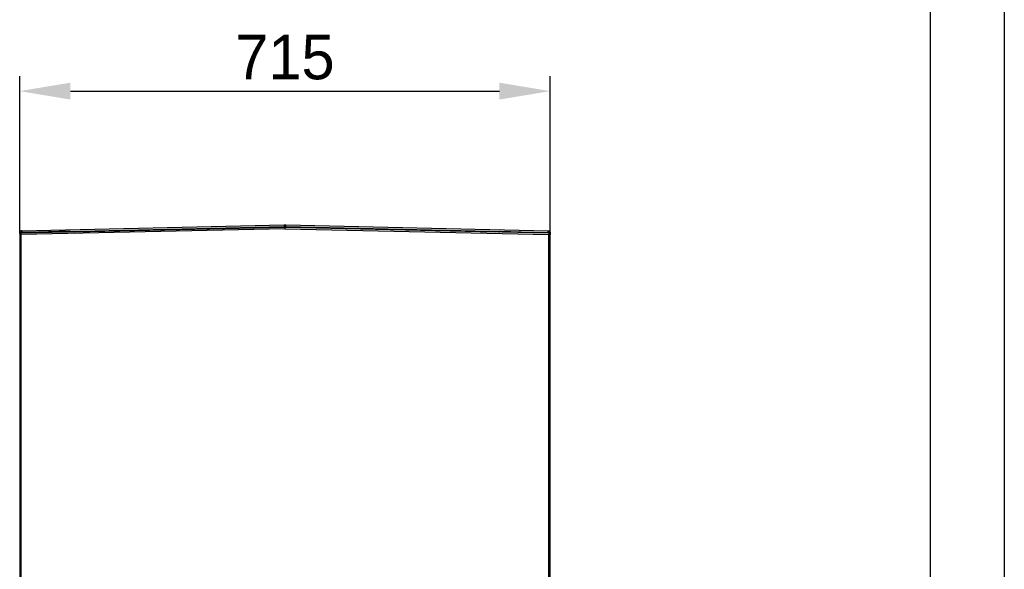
# Model space of a CAD drawing. Header units: millimetres. Extents: x 0 to 39025, y -31299 to 8400.
# Tile 127 of 209: x 17241 to 18568, y -13427 to -12687. Entities that reach past the tile are written whole.
import ezdxf

# ---------------------------------------------------------------- set-up
doc = ezdxf.new("R2010")
doc.units = ezdxf.units.MM
doc.header["$PDSIZE"] = -1
doc.layers.add('DIMENZIJE', color=4, linetype='Continuous')
doc.layers.add('FORMAT', color=7, linetype='Continuous')
doc.styles.add('SLDTEXTSTYLE6', font='txt')
doc.dimstyles.new('SLDDIMSTYLE0', dxfattribs={"dimtxt": 3, "dimasz": 3.414889, "dimexe": 0, "dimexo": 0.0625, "dimgap": 0.75, "dimtad": 1, "dimdec": 0, "dimlfac": 20, "dimrnd": 1e-09, "dimzin": 12, "dimdsep": 46, "dimtxsty": 'SLDTEXTSTYLE6', "dimsah": 1, "dimcen": 0.09, "dimadec": 0, "dimazin": 3, "dimtfac": 1, "dimtdec": 0, "dimtofl": 0, "dimtmove": 0, "dimatfit": 3, "dimfxl": 1, "dimfrac": 2, "dimtolj": 1, "dimtzin": 12, "dimarcsym": 0})

# ---------------------------------------------------------------- blocks, each defined once
blk = doc.blocks.new('Adapt 2 S (levo_prerez)')
at = {"lineweight": 25}
for points in [[(2.9, 895), (2.9, 895), (356.5, 902.8), (356.5, 902.8)], [(356.5, 902.8), (356.5, 902.8), (357.5, 902.8), (357.5, 902.8)], [(357.5, 901.8), (357.5, 901.8), (357.5, 902.8), (357.5, 902.8)], [(357.5, 902.8), (357.5, 902.8), (357.5, 901.8), (357.5, 901.8)], [(357.5, 902.8), (357.5, 902.8), (358.6, 902.8), (358.6, 902.8)], [(358.6, 902.8), (358.6, 902.8), (712.1, 895), (712.1, 895)], [(1, 892.1), (1, 892.1), (0, 892.1), (0, 892.1)], [(0, 892.1), (0, 892.1), (0, 890.2), (0, 890.2)], [(0, 890.2), (0, 890.2), (0, 16.6), (0, 16.6)], [(1, 892.1), (1, 892.1), (1, 890.4), (1, 890.4)], [(2.1, 892.1), (2.1, 892.1), (1.1, 892.1), (1.1, 892.1)], [(1.1, 892.1), (1.1, 892.1), (1.1, 890.4), (1.1, 890.4)], [(1.4, 890.8), (1.4, 890.8), (1.4, 891.8), (1.4, 891.8)], [(1.7, 891.8), (1.7, 891.8), (1.4, 891.8), (1.4, 891.8)], [(1.7, 890.8), (1.7, 890.8), (1.4, 890.8), (1.4, 890.8)], [(1.4, 890.5), (1.4, 890.5), (1.7, 890.5), (1.7, 890.5)], [(1.4, 890.5), (1.4, 890.5), (1.9, 890.5), (1.9, 890.5)], [(357.4, 899.6), (357.4, 899.6), (1.7, 891.8), (1.7, 891.8)], [(1.7, 891.8), (1.7, 891.8), (1.7, 890.8), (1.7, 890.8)], [(1.7, 890.5), (1.7, 890.5), (1.9, 890.5), (1.9, 890.5)], [(1.7, 890.5), (1.7, 890.5), (1.7, 889.9), (1.7, 889.9)], [(357.4, 897.6), (357.4, 897.6), (2, 889.8), (2, 889.8)], [(2, 16.6), (2, 16.6), (2, 889.8), (2, 889.8)], [(2.1, 891.8), (2.1, 891.8), (2.1, 892.1), (2.1, 892.1)], [(2.9, 892.9), (2.9, 892.9), (356.5, 900.7), (356.5, 900.7)], [(2.9, 895), (2.9, 895), (2.9, 894), (2.9, 894)], [(2.9, 892.9), (2.9, 892.9), (2.9, 893.9), (2.9, 893.9)], [(24.5, 893.3), (24.5, 893.3), (2.9, 892.9), (2.9, 892.9)], [(67.4, 894.3), (67.4, 894.3), (24.5, 893.3), (24.5, 893.3)], [(24.5, 893.3), (24.5, 893.3), (24.5, 893.4), (24.5, 893.4)], [(67.4, 894.3), (67.4, 894.3), (67.4, 894.3), (67.4, 894.3)], [(69.2, 893.7), (69.2, 893.7), (68.2, 893.6), (68.2, 893.6)], [(68.2, 893.3), (68.2, 893.3), (68.2, 893.6), (68.2, 893.6)], [(69.2, 893.3), (69.2, 893.3), (69.2, 893.7), (69.2, 893.7)], [(74.2, 893.7), (74.2, 893.7), (356.5, 899.9), (356.5, 899.9)], [(74.2, 893.7), (74.2, 893.7), (74.3, 893.4), (74.3, 893.4)], [(356.5, 901.8), (356.5, 901.8), (357.5, 901.8), (357.5, 901.8)], [(356.5, 899.6), (356.5, 899.6), (356.5, 899.9), (356.5, 899.9)], [(357.6, 898.2), (357.6, 898.2), (357.4, 898.2), (357.4, 898.2)], [(357.4, 897.6), (357.4, 897.6), (357.6, 897.6), (357.6, 897.6)], [(357.5, 901.8), (357.5, 901.8), (358.5, 901.8), (358.5, 901.8)], [(713.3, 891.8), (713.3, 891.8), (357.6, 899.6), (357.6, 899.6)], [(357.6, 897.6), (357.6, 897.6), (713, 889.8), (713, 889.8)], [(358.5, 900.7), (358.5, 900.7), (712.1, 892.9), (712.1, 892.9)], [(358.5, 899.9), (358.5, 899.9), (640.8, 893.7), (640.8, 893.7)], [(358.5, 899.9), (358.5, 899.9), (358.5, 899.6), (358.5, 899.6)], [(640.7, 893.4), (640.7, 893.4), (640.8, 893.7), (640.8, 893.7)], [(645.8, 893.7), (645.8, 893.7), (646.8, 893.6), (646.8, 893.6)], [(645.8, 893.3), (645.8, 893.3), (645.8, 893.7), (645.8, 893.7)], [(646.8, 893.3), (646.8, 893.3), (646.8, 893.6), (646.8, 893.6)], [(647.6, 894.3), (647.6, 894.3), (647.6, 894.3), (647.6, 894.3)], [(647.6, 894.3), (647.6, 894.3), (690.5, 893.3), (690.5, 893.3)], [(690.5, 893.3), (690.5, 893.3), (690.5, 893.4), (690.5, 893.4)], [(690.5, 893.3), (690.5, 893.3), (712.1, 892.9), (712.1, 892.9)], [(712.1, 895), (712.1, 895), (712.1, 894), (712.1, 894)], [(712.1, 894), (712.1, 894), (712.1, 895), (712.1, 895)], [(712.1, 892.9), (712.1, 892.9), (712.1, 893.9), (712.1, 893.9)], [(712.9, 892.1), (712.9, 892.1), (713.9, 892.1), (713.9, 892.1)], [(712.9, 892.1), (712.9, 892.1), (712.9, 891.8), (712.9, 891.8)], [(713, 206.8), (713, 206.8), (713, 889.8), (713, 889.8)], [(713.3, 890.5), (713.3, 890.5), (713.1, 890.5), (713.1, 890.5)], [(713.6, 890.5), (713.6, 890.5), (713.1, 890.5), (713.1, 890.5)], [(713.3, 891.8), (713.3, 891.8), (713.3, 890.8), (713.3, 890.8)], [(713.3, 891.8), (713.3, 891.8), (713.6, 891.8), (713.6, 891.8)], [(713.6, 890.8), (713.6, 890.8), (713.3, 890.8), (713.3, 890.8)], [(713.6, 890.5), (713.6, 890.5), (713.3, 890.5), (713.3, 890.5)], [(713.3, 890.5), (713.3, 890.5), (713.3, 889.9), (713.3, 889.9)], [(713.6, 891.8), (713.6, 891.8), (713.6, 890.8), (713.6, 890.8)], [(713.9, 890.4), (713.9, 890.4), (713.9, 892.1), (713.9, 892.1)], [(715, 892.1), (715, 892.1), (714, 892.1), (714, 892.1)], [(714, 892.1), (714, 892.1), (714, 890.4), (714, 890.4)], [(715, 892.1), (715, 892.1), (715, 890.2), (715, 890.2)], [(715, 206.8), (715, 206.8), (715, 890.2), (715, 890.2)]]:
    blk.add_open_spline(points, degree=3, dxfattribs=at)
for points, knots in [([(356.5, 902.8), (356.5, 902.8), (356.5, 902.7), (356.5, 902.7), (356.5, 902.7), (356.5, 902.5), (356.5, 902.5), (356.5, 902.5), (356.5, 902.1), (356.5, 902.1), (356.5, 902.1), (356.5, 901.7), (356.5, 901.7), (356.5, 901.7), (356.5, 901.3), (356.5, 901.3), (356.5, 901.3), (356.5, 901), (356.5, 901), (356.5, 901), (356.5, 900.7), (356.5, 900.7), (356.5, 900.7), (356.5, 900.7), (356.5, 900.7)], [0, 0, 0, 0, 1, 1, 1, 2, 2, 2, 3, 3, 3, 4, 4, 4, 5, 5, 5, 6, 6, 6, 7, 7, 7, 8, 8, 8, 8]), ([(357.5, 902.8), (357.5, 902.8), (357.5, 902.8), (357.5, 902.8), (357.5, 902.8), (357.5, 902.8), (357.5, 902.8), (357.5, 902.8), (357.5, 902.8), (357.5, 902.8), (357.5, 902.8), (357.5, 902.8), (357.5, 902.8), (357.5, 902.8), (357.5, 902.8), (357.5, 902.8), (357.5, 902.8), (357.5, 902.8), (357.5, 902.8), (357.5, 902.8), (357.5, 902.8), (357.5, 902.8), (357.5, 902.8), (357.5, 902.8), (357.5, 902.8)], [0, 0, 0, 0, 1, 1, 1, 2, 2, 2, 3, 3, 3, 4, 4, 4, 5, 5, 5, 6, 6, 6, 7, 7, 7, 8, 8, 8, 8]), ([(358.5, 900.7), (358.5, 900.7), (358.5, 900.7), (358.5, 900.7), (358.5, 900.7), (358.5, 901), (358.5, 901), (358.5, 901), (358.5, 901.3), (358.5, 901.3), (358.5, 901.3), (358.5, 901.7), (358.5, 901.7), (358.5, 901.7), (358.5, 902.1), (358.5, 902.1), (358.5, 902.1), (358.5, 902.5), (358.5, 902.5), (358.5, 902.5), (358.5, 902.7), (358.5, 902.7), (358.5, 902.7), (358.6, 902.8), (358.6, 902.8)], [0, 0, 0, 0, 1, 1, 1, 2, 2, 2, 3, 3, 3, 4, 4, 4, 5, 5, 5, 6, 6, 6, 7, 7, 7, 8, 8, 8, 8]), ([(2.9, 895), (2.9, 895), (2.3, 895), (2.3, 895), (2.3, 895), (1.8, 894.8), (1.8, 894.8), (1.8, 894.8), (1.3, 894.5), (1.3, 894.5), (1.3, 894.5), (0.9, 894.1), (0.9, 894.1), (0.9, 894.1), (0.5, 893.7), (0.5, 893.7), (0.5, 893.7), (0.2, 893.2), (0.2, 893.2), (0.2, 893.2), (0.1, 892.7), (0.1, 892.7), (0.1, 892.7), (0, 892.1), (0, 892.1)], [0, 0, 0, 0, 1, 1, 1, 2, 2, 2, 3, 3, 3, 4, 4, 4, 5, 5, 5, 6, 6, 6, 7, 7, 7, 8, 8, 8, 8]), ([(1.4, 890.5), (1.4, 890.5), (0.8, 890.4), (0.8, 890.4), (0.8, 890.4), (0.3, 890.3), (0.3, 890.3), (0.3, 890.3), (0, 890.2), (0, 890.2), (0, 890.2), (0, 890.1), (0, 890.1), (0, 890.1), (0.3, 890.1), (0.3, 890.1), (0.3, 890.1), (0.7, 890), (0.7, 890), (0.7, 890), (1.3, 889.9), (1.3, 889.9), (1.3, 889.9), (2, 889.8), (2, 889.8)], [0, 0, 0, 0, 1, 1, 1, 2, 2, 2, 3, 3, 3, 4, 4, 4, 5, 5, 5, 6, 6, 6, 7, 7, 7, 8, 8, 8, 8]), ([(2.9, 894), (2.9, 894), (2.5, 894), (2.5, 894), (2.5, 894), (2.2, 893.9), (2.2, 893.9), (2.2, 893.9), (1.8, 893.7), (1.8, 893.7), (1.8, 893.7), (1.6, 893.4), (1.6, 893.4), (1.6, 893.4), (1.3, 893.2), (1.3, 893.2), (1.3, 893.2), (1.2, 892.8), (1.2, 892.8), (1.2, 892.8), (1.1, 892.5), (1.1, 892.5), (1.1, 892.5), (1, 892.1), (1, 892.1)], [0, 0, 0, 0, 1, 1, 1, 2, 2, 2, 3, 3, 3, 4, 4, 4, 5, 5, 5, 6, 6, 6, 7, 7, 7, 8, 8, 8, 8]), ([(1.7, 890.5), (1.7, 890.5), (1.4, 890.4), (1.4, 890.4), (1.4, 890.4), (1.1, 890.3), (1.1, 890.3), (1.1, 890.3), (1, 890.2), (1, 890.2), (1, 890.2), (1, 890.1), (1, 890.1), (1, 890.1), (1.1, 890.1), (1.1, 890.1), (1.1, 890.1), (1.4, 890), (1.4, 890), (1.4, 890), (1.7, 889.9), (1.7, 889.9), (1.7, 889.9), (2, 889.8), (2, 889.8)], [0, 0, 0, 0, 1, 1, 1, 2, 2, 2, 3, 3, 3, 4, 4, 4, 5, 5, 5, 6, 6, 6, 7, 7, 7, 8, 8, 8, 8]), ([(2.9, 893.9), (2.9, 893.9), (2.5, 893.8), (2.5, 893.8), (2.5, 893.8), (2.2, 893.7), (2.2, 893.7), (2.2, 893.7), (1.9, 893.6), (1.9, 893.6), (1.9, 893.6), (1.6, 893.3), (1.6, 893.3), (1.6, 893.3), (1.4, 893.1), (1.4, 893.1), (1.4, 893.1), (1.3, 892.7), (1.3, 892.7), (1.3, 892.7), (1.2, 892.4), (1.2, 892.4), (1.2, 892.4), (1.1, 892.1), (1.1, 892.1)], [0, 0, 0, 0, 1, 1, 1, 2, 2, 2, 3, 3, 3, 4, 4, 4, 5, 5, 5, 6, 6, 6, 7, 7, 7, 8, 8, 8, 8]), ([(2, 889.8), (2, 889.8), (1.9, 890.6), (1.9, 890.6), (1.9, 890.6), (1.8, 891.2), (1.8, 891.2), (1.8, 891.2), (1.8, 891.6), (1.8, 891.6), (1.8, 891.6), (1.7, 891.8), (1.7, 891.8)], [0, 0, 0, 0, 1, 1, 1, 2, 2, 2, 3, 3, 3, 4, 4, 4, 4]), ([(2, 889.8), (2, 889.8), (1.9, 890.2), (1.9, 890.2), (1.9, 890.2), (1.9, 890.5), (1.9, 890.5), (1.9, 890.5), (1.8, 890.7), (1.8, 890.7), (1.8, 890.7), (1.7, 890.8), (1.7, 890.8)], [0, 0, 0, 0, 1, 1, 1, 2, 2, 2, 3, 3, 3, 4, 4, 4, 4]), ([(2.9, 892.9), (2.9, 892.9), (2.8, 892.8), (2.8, 892.8), (2.8, 892.8), (2.6, 892.8), (2.6, 892.8), (2.6, 892.8), (2.5, 892.7), (2.5, 892.7), (2.5, 892.7), (2.4, 892.6), (2.4, 892.6), (2.4, 892.6), (2.3, 892.5), (2.3, 892.5), (2.3, 892.5), (2.2, 892.4), (2.2, 892.4), (2.2, 892.4), (2.1, 892.2), (2.1, 892.2), (2.1, 892.2), (2.1, 892.1), (2.1, 892.1)], [0, 0, 0, 0, 1, 1, 1, 2, 2, 2, 3, 3, 3, 4, 4, 4, 5, 5, 5, 6, 6, 6, 7, 7, 7, 8, 8, 8, 8]), ([(2.9, 892.9), (2.9, 892.9), (2.9, 893), (2.9, 893), (2.9, 893), (2.9, 893.2), (2.9, 893.2), (2.9, 893.2), (2.9, 893.6), (2.9, 893.6), (2.9, 893.6), (2.9, 894), (2.9, 894), (2.9, 894), (2.9, 894.4), (2.9, 894.4), (2.9, 894.4), (2.9, 894.7), (2.9, 894.7), (2.9, 894.7), (2.9, 894.9), (2.9, 894.9), (2.9, 894.9), (2.9, 895), (2.9, 895)], [0, 0, 0, 0, 1, 1, 1, 2, 2, 2, 3, 3, 3, 4, 4, 4, 5, 5, 5, 6, 6, 6, 7, 7, 7, 8, 8, 8, 8]), ([(68.2, 893.6), (68.2, 893.6), (68.2, 893.7), (68.2, 893.7), (68.2, 893.7), (68.1, 893.8), (68.1, 893.8), (68.1, 893.8), (68, 894), (68, 894), (68, 894), (67.9, 894.1), (67.9, 894.1), (67.9, 894.1), (67.8, 894.2), (67.8, 894.2), (67.8, 894.2), (67.7, 894.2), (67.7, 894.2), (67.7, 894.2), (67.5, 894.3), (67.5, 894.3), (67.5, 894.3), (67.4, 894.3), (67.4, 894.3)], [0, 0, 0, 0, 1, 1, 1, 2, 2, 2, 3, 3, 3, 4, 4, 4, 5, 5, 5, 6, 6, 6, 7, 7, 7, 8, 8, 8, 8]), ([(69.2, 893.7), (69.2, 893.7), (69.1, 894), (69.1, 894), (69.1, 894), (69, 894.3), (69, 894.3), (69, 894.3), (69, 894.4), (69, 894.4)], [0, 0, 0, 0, 1, 1, 1, 2, 2, 2, 3, 3, 3, 3]), ([(74.1, 894.5), (74.1, 894.5), (74.2, 894.4), (74.2, 894.4), (74.2, 894.4), (74.2, 894.2), (74.2, 894.2), (74.2, 894.2), (74.2, 894), (74.2, 894), (74.2, 894), (74.2, 893.7), (74.2, 893.7)], [0, 0, 0, 0, 1, 1, 1, 2, 2, 2, 3, 3, 3, 4, 4, 4, 4]), ([(356.5, 899.9), (356.5, 899.9), (356.5, 900), (356.5, 900), (356.5, 900), (356.5, 900.2), (356.5, 900.2), (356.5, 900.2), (356.5, 900.3), (356.5, 900.3), (356.5, 900.3), (356.5, 900.4), (356.5, 900.4), (356.5, 900.4), (356.5, 900.5), (356.5, 900.5), (356.5, 900.5), (356.5, 900.6), (356.5, 900.6), (356.5, 900.6), (356.5, 900.7), (356.5, 900.7), (356.5, 900.7), (356.5, 900.7), (356.5, 900.7)], [0, 0, 0, 0, 1, 1, 1, 2, 2, 2, 3, 3, 3, 4, 4, 4, 5, 5, 5, 6, 6, 6, 7, 7, 7, 8, 8, 8, 8]), ([(357.4, 899.6), (357.4, 899.6), (357.4, 899.6), (357.4, 899.6), (357.4, 899.6), (357.4, 899.4), (357.4, 899.4), (357.4, 899.4), (357.4, 899.3), (357.4, 899.3), (357.4, 899.3), (357.4, 899), (357.4, 899), (357.4, 899), (357.4, 898.7), (357.4, 898.7), (357.4, 898.7), (357.4, 898.4), (357.4, 898.4), (357.4, 898.4), (357.4, 898), (357.4, 898), (357.4, 898), (357.4, 897.6), (357.4, 897.6)], [0, 0, 0, 0, 1, 1, 1, 2, 2, 2, 3, 3, 3, 4, 4, 4, 5, 5, 5, 6, 6, 6, 7, 7, 7, 8, 8, 8, 8]), ([(357.5, 901.8), (357.5, 901.8), (357.5, 901.8), (357.5, 901.8), (357.5, 901.8), (357.5, 901.8), (357.5, 901.8), (357.5, 901.8), (357.5, 901.8), (357.5, 901.8), (357.5, 901.8), (357.5, 901.8), (357.5, 901.8), (357.5, 901.8), (357.5, 901.8), (357.5, 901.8), (357.5, 901.8), (357.5, 901.8), (357.5, 901.8), (357.5, 901.8), (357.5, 901.8), (357.5, 901.8)], [0, 0, 0, 0, 1, 1, 1, 2, 2, 2, 3, 3, 3, 4, 4, 4, 5, 5, 5, 6, 6, 6, 7, 7, 7, 7]), ([(357.6, 897.6), (357.6, 897.6), (357.6, 898), (357.6, 898), (357.6, 898), (357.6, 898.4), (357.6, 898.4), (357.6, 898.4), (357.6, 898.7), (357.6, 898.7), (357.6, 898.7), (357.6, 899), (357.6, 899), (357.6, 899), (357.6, 899.3), (357.6, 899.3), (357.6, 899.3), (357.6, 899.4), (357.6, 899.4), (357.6, 899.4), (357.6, 899.6), (357.6, 899.6), (357.6, 899.6), (357.6, 899.6), (357.6, 899.6)], [0, 0, 0, 0, 1, 1, 1, 2, 2, 2, 3, 3, 3, 4, 4, 4, 5, 5, 5, 6, 6, 6, 7, 7, 7, 8, 8, 8, 8]), ([(358.5, 900.7), (358.5, 900.7), (358.5, 900.7), (358.5, 900.7), (358.5, 900.7), (358.5, 900.6), (358.5, 900.6), (358.5, 900.6), (358.5, 900.5), (358.5, 900.5), (358.5, 900.5), (358.5, 900.4), (358.5, 900.4), (358.5, 900.4), (358.5, 900.3), (358.5, 900.3), (358.5, 900.3), (358.5, 900.2), (358.5, 900.2), (358.5, 900.2), (358.5, 900), (358.5, 900), (358.5, 900), (358.5, 899.9), (358.5, 899.9)], [0, 0, 0, 0, 1, 1, 1, 2, 2, 2, 3, 3, 3, 4, 4, 4, 5, 5, 5, 6, 6, 6, 7, 7, 7, 8, 8, 8, 8]), ([(640.8, 893.7), (640.8, 893.7), (640.8, 894), (640.8, 894), (640.8, 894), (640.8, 894.2), (640.8, 894.2), (640.8, 894.2), (640.8, 894.4), (640.8, 894.4), (640.8, 894.4), (640.9, 894.5), (640.9, 894.5)], [0, 0, 0, 0, 1, 1, 1, 2, 2, 2, 3, 3, 3, 4, 4, 4, 4]), ([(645.8, 893.7), (645.8, 893.7), (645.9, 894), (645.9, 894), (645.9, 894), (646, 894.3), (646, 894.3), (646, 894.3), (646, 894.4), (646, 894.4)], [0, 0, 0, 0, 1, 1, 1, 2, 2, 2, 3, 3, 3, 3]), ([(646.8, 893.6), (646.8, 893.6), (646.8, 893.7), (646.8, 893.7), (646.8, 893.7), (646.9, 893.8), (646.9, 893.8), (646.9, 893.8), (647, 894), (647, 894), (647, 894), (647.1, 894.1), (647.1, 894.1), (647.1, 894.1), (647.2, 894.2), (647.2, 894.2), (647.2, 894.2), (647.3, 894.2), (647.3, 894.2), (647.3, 894.2), (647.5, 894.3), (647.5, 894.3), (647.5, 894.3), (647.6, 894.3), (647.6, 894.3)], [0, 0, 0, 0, 1, 1, 1, 2, 2, 2, 3, 3, 3, 4, 4, 4, 5, 5, 5, 6, 6, 6, 7, 7, 7, 8, 8, 8, 8]), ([(712.1, 895), (712.1, 895), (712.1, 894.9), (712.1, 894.9), (712.1, 894.9), (712.1, 894.7), (712.1, 894.7), (712.1, 894.7), (712.1, 894.4), (712.1, 894.4), (712.1, 894.4), (712.1, 894), (712.1, 894), (712.1, 894), (712.1, 893.6), (712.1, 893.6), (712.1, 893.6), (712.1, 893.2), (712.1, 893.2), (712.1, 893.2), (712.1, 893), (712.1, 893), (712.1, 893), (712.1, 892.9), (712.1, 892.9)], [0, 0, 0, 0, 1, 1, 1, 2, 2, 2, 3, 3, 3, 4, 4, 4, 5, 5, 5, 6, 6, 6, 7, 7, 7, 8, 8, 8, 8]), ([(712.1, 895), (712.1, 895), (712.1, 895), (712.1, 895), (712.1, 895), (712.1, 895), (712.1, 895)], [0, 0, 0, 0, 1, 1, 1, 2, 2, 2, 2]), ([(712.1, 895), (712.1, 895), (712.7, 895), (712.7, 895), (712.7, 895), (713.2, 894.8), (713.2, 894.8), (713.2, 894.8), (713.7, 894.5), (713.7, 894.5), (713.7, 894.5), (714.1, 894.1), (714.1, 894.1), (714.1, 894.1), (714.5, 893.7), (714.5, 893.7), (714.5, 893.7), (714.8, 893.2), (714.8, 893.2), (714.8, 893.2), (714.9, 892.7), (714.9, 892.7), (714.9, 892.7), (715, 892.1), (715, 892.1)], [0, 0, 0, 0, 1, 1, 1, 2, 2, 2, 3, 3, 3, 4, 4, 4, 5, 5, 5, 6, 6, 6, 7, 7, 7, 8, 8, 8, 8]), ([(712.1, 894), (712.1, 894), (712.5, 894), (712.5, 894), (712.5, 894), (712.8, 893.9), (712.8, 893.9), (712.8, 893.9), (713.2, 893.7), (713.2, 893.7), (713.2, 893.7), (713.4, 893.4), (713.4, 893.4), (713.4, 893.4), (713.7, 893.2), (713.7, 893.2), (713.7, 893.2), (713.8, 892.8), (713.8, 892.8), (713.8, 892.8), (713.9, 892.5), (713.9, 892.5), (713.9, 892.5), (714, 892.1), (714, 892.1)], [0, 0, 0, 0, 1, 1, 1, 2, 2, 2, 3, 3, 3, 4, 4, 4, 5, 5, 5, 6, 6, 6, 7, 7, 7, 8, 8, 8, 8]), ([(713.9, 892.1), (713.9, 892.1), (713.8, 892.4), (713.8, 892.4), (713.8, 892.4), (713.7, 892.7), (713.7, 892.7), (713.7, 892.7), (713.6, 893.1), (713.6, 893.1), (713.6, 893.1), (713.4, 893.3), (713.4, 893.3), (713.4, 893.3), (713.1, 893.6), (713.1, 893.6), (713.1, 893.6), (712.8, 893.7), (712.8, 893.7), (712.8, 893.7), (712.5, 893.8), (712.5, 893.8), (712.5, 893.8), (712.1, 893.9), (712.1, 893.9)], [0, 0, 0, 0, 1, 1, 1, 2, 2, 2, 3, 3, 3, 4, 4, 4, 5, 5, 5, 6, 6, 6, 7, 7, 7, 8, 8, 8, 8]), ([(712.9, 892.1), (712.9, 892.1), (712.9, 892.2), (712.9, 892.2), (712.9, 892.2), (712.8, 892.4), (712.8, 892.4), (712.8, 892.4), (712.7, 892.5), (712.7, 892.5), (712.7, 892.5), (712.6, 892.6), (712.6, 892.6), (712.6, 892.6), (712.5, 892.7), (712.5, 892.7), (712.5, 892.7), (712.4, 892.8), (712.4, 892.8), (712.4, 892.8), (712.3, 892.8), (712.3, 892.8), (712.3, 892.8), (712.1, 892.9), (712.1, 892.9)], [0, 0, 0, 0, 1, 1, 1, 2, 2, 2, 3, 3, 3, 4, 4, 4, 5, 5, 5, 6, 6, 6, 7, 7, 7, 8, 8, 8, 8]), ([(713.3, 891.8), (713.3, 891.8), (713.2, 891.6), (713.2, 891.6), (713.2, 891.6), (713.2, 891.2), (713.2, 891.2), (713.2, 891.2), (713.1, 890.6), (713.1, 890.6), (713.1, 890.6), (713, 889.8), (713, 889.8)], [0, 0, 0, 0, 1, 1, 1, 2, 2, 2, 3, 3, 3, 4, 4, 4, 4]), ([(713.3, 890.8), (713.3, 890.8), (713.2, 890.7), (713.2, 890.7), (713.2, 890.7), (713.1, 890.5), (713.1, 890.5), (713.1, 890.5), (713.1, 890.2), (713.1, 890.2), (713.1, 890.2), (713, 889.8), (713, 889.8)], [0, 0, 0, 0, 1, 1, 1, 2, 2, 2, 3, 3, 3, 4, 4, 4, 4]), ([(713, 889.8), (713, 889.8), (713.7, 889.9), (713.7, 889.9), (713.7, 889.9), (714.3, 890), (714.3, 890), (714.3, 890), (714.7, 890.1), (714.7, 890.1), (714.7, 890.1), (715, 890.1), (715, 890.1), (715, 890.1), (715, 890.2), (715, 890.2), (715, 890.2), (714.7, 890.3), (714.7, 890.3), (714.7, 890.3), (714.2, 890.4), (714.2, 890.4), (714.2, 890.4), (713.6, 890.5), (713.6, 890.5)], [0, 0, 0, 0, 1, 1, 1, 2, 2, 2, 3, 3, 3, 4, 4, 4, 5, 5, 5, 6, 6, 6, 7, 7, 7, 8, 8, 8, 8]), ([(713, 889.8), (713, 889.8), (713.3, 889.9), (713.3, 889.9), (713.3, 889.9), (713.6, 890), (713.6, 890), (713.6, 890), (713.9, 890.1), (713.9, 890.1), (713.9, 890.1), (714, 890.1), (714, 890.1), (714, 890.1), (714, 890.2), (714, 890.2), (714, 890.2), (713.9, 890.3), (713.9, 890.3), (713.9, 890.3), (713.6, 890.4), (713.6, 890.4), (713.6, 890.4), (713.3, 890.5), (713.3, 890.5)], [0, 0, 0, 0, 1, 1, 1, 2, 2, 2, 3, 3, 3, 4, 4, 4, 5, 5, 5, 6, 6, 6, 7, 7, 7, 8, 8, 8, 8])]:
    blk.add_open_spline(points, degree=3, knots=knots, dxfattribs=at)
blk = doc.blocks.new('*D189')
at = {"layer": 'Defpoints', "color": 0, "transparency": 16777216}
for p in [(17955.9, -12783.6), (17240.9, -12976.4), (17955.9, -12976.4)]:
    blk.add_point(p, dxfattribs=at)
at = {"layer": 'DIMENZIJE', "color": 0, "lineweight": -2, "transparency": 16777216}
for p, q in [((17240.9, -12975.2), (17240.9, -12763.6)), ((17955.9, -12975.2), (17955.9, -12763.6)), ((17309.2, -12783.6), (17887.6, -12783.6))]:
    blk.add_line(p, q, dxfattribs=at)
at = {"layer": 'DIMENZIJE', "color": 0, "transparency": 16777216}
for points in [[(17309.2, -12772.2), (17309.2, -12794.9), (17240.9, -12783.6)], [(17887.6, -12772.2), (17887.6, -12794.9), (17955.9, -12783.6)]]:
    blk.add_solid(points, dxfattribs=at)
at = {"layer": 'DIMENZIJE', "color": 0, "transparency": 16777216, "insert": (17598.4, -12738.1), "char_height": 60, "attachment_point": 5, "style": 'SLDTEXTSTYLE6'}
blk.add_mtext('\\A1;715', dxfattribs=at)

msp = doc.modelspace()

# ---------------------------------------------------------------- linework, layer by layer
at = {"layer": 'FORMAT', "ltscale": 27}
for p, q in [((18568, -7249.4), (18568, -15649.4)), ((18468, -7349.4), (18468, -15549.4))]:
    msp.add_line(p, q, dxfattribs=at)

# ---------------------------------------------------------------- block references
at = {"color": 1}
msp.add_blockref('Adapt 2 S (levo_prerez)', (17240.9, -13866.6), dxfattribs=at)

# ---------------------------------------------------------------- dimensions: what is measured, and where the dimension line sits
at = {"layer": 'DIMENZIJE'}
dim = msp.add_linear_dim(base=(17955.9, -12783.6), p1=(17240.9, -12976.4), p2=(17955.9, -12976.4), dimstyle='SLDDIMSTYLE0', override={"dimscale": 20, "dimexe": 1, "dimlfac": 1, "dimdle": 1, "dimtofl": 1}, dxfattribs=at)
dim.commit()
dim.dimension.update_dxf_attribs({"geometry": '*D189', "text_midpoint": (17598.4, -12738.1)})

doc.saveas('drawing.dxf')
